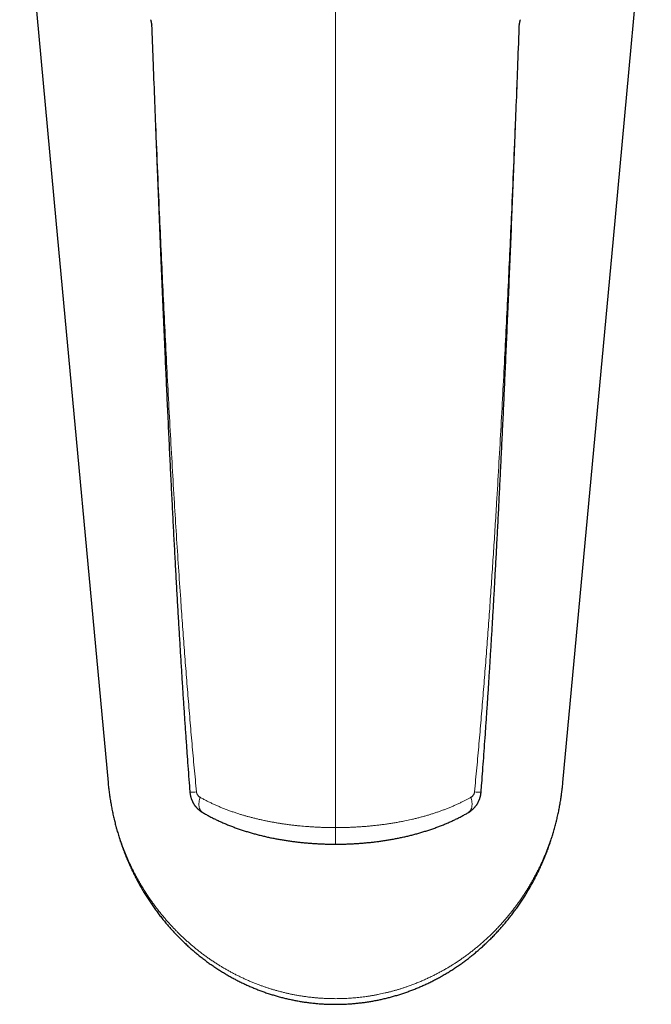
# Model space of a CAD drawing. Header units: millimetres. Extents: x 8 to 549, y 12 to 450.
# Tile 17 of 171: x 265 to 314, y 85 to 163. Entities that reach past the tile are written whole.
import ezdxf

# ---------------------------------------------------------------- set-up
doc = ezdxf.new("R2010")
doc.units = ezdxf.units.MM

msp = doc.modelspace()

# ---------------------------------------------------------------- linework, layer by layer
at = {"color": 252, "linetype": 'Continuous', "lineweight": 0}
msp.add_line((289.662, 99.159), (289.662, 188.014), dxfattribs=at)
at = {"color": 7, "linetype": 'Continuous', "lineweight": 30}
for p, q in [((271.793, 102.708), (271.798, 102.654)), ((307.516, 102.559), (307.526, 102.653)), ((307.525, 102.655), (307.53, 102.708))]:
    msp.add_line(p, q, dxfattribs=at)
at = {"color": 7, "linetype": 'Continuous', "lineweight": 30, "flags": 128}
for points in [[(264.848, 177.499), (267.696, 146.826), (271.792, 102.708)], [(307.531, 102.708), (311.495, 145.399), (314.475, 177.499)], [(300.101, 100.344), (300.092, 100.338), (300.09, 100.337)]]:
    msp.add_lwpolyline(points, dxfattribs=at)
at = {"color": 252, "linetype": 'Continuous', "lineweight": 0, "flags": 128}
for points in [[(279.024, 101.536), (279.008, 101.484), (278.994, 101.432), (278.981, 101.38), (278.97, 101.329), (278.96, 101.278), (278.952, 101.228), (278.945, 101.178), (278.94, 101.129), (278.936, 101.081), (278.934, 101.033), (278.933, 100.987), (278.934, 100.941), (278.937, 100.897), (278.941, 100.853), (278.946, 100.811), (278.954, 100.77), (278.962, 100.73), (278.972, 100.692), (278.984, 100.655), (278.997, 100.619), (279.011, 100.585), (279.027, 100.553), (279.045, 100.522), (279.063, 100.493), (279.084, 100.465), (279.105, 100.44), (279.128, 100.416), (279.152, 100.394), (279.177, 100.373), (279.203, 100.355), (279.222, 100.344)], [(300.299, 101.536), (300.315, 101.484), (300.329, 101.432), (300.342, 101.38), (300.353, 101.329), (300.363, 101.278), (300.371, 101.228), (300.378, 101.178), (300.383, 101.129), (300.387, 101.081), (300.389, 101.033), (300.39, 100.987), (300.389, 100.941), (300.386, 100.897), (300.382, 100.853), (300.377, 100.811), (300.37, 100.77), (300.361, 100.73), (300.351, 100.692), (300.339, 100.655), (300.326, 100.619), (300.312, 100.585), (300.296, 100.553), (300.279, 100.522), (300.26, 100.493), (300.24, 100.465), (300.218, 100.44), (300.196, 100.416), (300.172, 100.394), (300.146, 100.373), (300.12, 100.355), (300.101, 100.344)]]:
    msp.add_lwpolyline(points, dxfattribs=at)
at = {"color": 252, "linetype": 'Continuous', "lineweight": 0}
for centre, start, end in [((278.328, 106.043), 268.49445, 275.74967), ((300.995, 106.043), 264.25033, 271.50555)]:
    msp.add_arc(centre, 4.1, start, end, dxfattribs=at)
at = {"color": 7, "linetype": 'Continuous', "lineweight": 30}
for points, knots in [([(275.127, 162.598), (275.129, 162.592), (275.134, 162.58), (275.142, 162.557), (275.149, 162.53), (275.158, 162.498), (275.167, 162.461), (275.176, 162.417), (275.188, 162.364), (275.2, 162.301), (275.213, 162.234), (275.222, 162.184), (275.227, 162.157), (275.228, 162.156)], [0, 0, 0, 0, 0.086639, 0.173349, 0.259997, 0.348971, 0.43801, 0.526996, 0.642381, 0.757778, 0.874495, 0.991222, 1, 1, 1, 1]), ([(304.096, 162.156), (304.096, 162.157), (304.101, 162.186), (304.111, 162.241), (304.124, 162.307), (304.135, 162.362), (304.144, 162.405), (304.154, 162.451), (304.165, 162.495), (304.175, 162.533), (304.183, 162.561), (304.19, 162.582), (304.194, 162.593), (304.196, 162.598)], [0, 0, 0, 0, 0.008778, 0.137616, 0.266438, 0.353475, 0.440548, 0.527573, 0.644455, 0.761328, 0.840871, 0.920463, 1, 1, 1, 1]), ([(275.206, 162.27), (275.207, 162.266), (275.209, 162.254), (275.212, 162.233), (275.214, 162.215), (275.214, 162.204), (275.214, 162.203)], [0, 0, 0, 0, 0.217603, 0.571576, 0.937027, 1, 1, 1, 1]), ([(275.214, 162.203), (275.248, 161.297), (275.32, 159.385), (275.429, 156.534), (275.538, 153.701), (275.643, 151.031), (275.748, 148.405), (275.854, 145.812), (275.961, 143.246), (276.065, 140.786), (276.167, 138.418), (276.264, 136.212), (276.356, 134.169), (276.445, 132.226), (276.535, 130.306), (276.626, 128.405), (276.716, 126.581), (276.804, 124.824), (276.891, 123.124), (276.978, 121.473), (277.064, 119.872), (277.149, 118.326), (277.233, 116.842), (277.315, 115.416), (277.397, 114.041), (277.478, 112.709), (277.558, 111.415), (277.639, 110.155), (277.719, 108.926), (277.8, 107.726), (277.881, 106.546), (277.962, 105.396), (278.043, 104.282), (278.123, 103.213), (278.181, 102.438), (278.214, 102.019), (278.22, 101.944)], [0, 0, 0, 0, 0.045059, 0.095119, 0.141864, 0.186001, 0.228014, 0.272521, 0.314996, 0.355713, 0.394936, 0.432865, 0.465506, 0.496614, 0.529565, 0.561044, 0.591246, 0.620359, 0.648529, 0.675868, 0.70257, 0.728274, 0.752848, 0.776469, 0.799272, 0.821363, 0.842825, 0.863724, 0.884118, 0.904053, 0.923566, 0.942903, 0.961375, 0.979109, 0.996212, 1, 1, 1, 1]), ([(301.103, 101.944), (301.121, 102.177), (301.165, 102.738), (301.232, 103.636), (301.307, 104.647), (301.382, 105.691), (301.458, 106.773), (301.535, 107.898), (301.612, 109.055), (301.69, 110.239), (301.767, 111.443), (301.843, 112.673), (301.92, 113.933), (301.997, 115.225), (302.074, 116.553), (302.152, 117.921), (302.23, 119.334), (302.31, 120.799), (302.391, 122.324), (302.472, 123.903), (302.555, 125.53), (302.638, 127.201), (302.722, 128.922), (302.807, 130.699), (302.892, 132.541), (302.98, 134.457), (303.07, 136.463), (303.163, 138.572), (303.258, 140.779), (303.355, 143.071), (303.454, 145.437), (303.554, 147.887), (303.656, 150.434), (303.761, 153.095), (303.87, 155.893), (303.984, 158.86), (304.064, 160.981), (304.106, 162.119), (304.109, 162.203)], [0, 0, 0, 0, 0.011668, 0.02797, 0.044754, 0.06208, 0.080023, 0.098681, 0.11814, 0.137704, 0.157677, 0.178093, 0.198993, 0.220426, 0.242448, 0.26513, 0.288557, 0.312833, 0.338094, 0.364471, 0.391427, 0.419121, 0.447639, 0.477084, 0.507587, 0.539312, 0.572476, 0.60739, 0.644305, 0.68228, 0.721469, 0.762038, 0.804196, 0.848214, 0.894453, 0.943411, 0.995815, 1, 1, 1, 1]), ([(304.11, 162.203), (304.11, 162.206), (304.11, 162.218), (304.112, 162.237), (304.114, 162.256), (304.116, 162.266), (304.117, 162.27)], [0, 0, 0, 0, 0.155358, 0.488318, 0.812546, 1, 1, 1, 1]), ([(271.8, 102.631), (271.801, 102.618), (271.808, 102.539), (271.824, 102.392), (271.846, 102.191), (271.871, 101.99), (271.898, 101.789), (271.926, 101.589), (271.957, 101.389), (271.989, 101.191), (272.023, 100.993), (272.059, 100.795), (272.096, 100.599), (272.136, 100.403), (272.178, 100.207), (272.221, 100.013), (272.266, 99.819), (272.313, 99.626), (272.362, 99.433), (272.412, 99.241), (272.465, 99.049), (272.519, 98.859), (272.575, 98.668), (272.633, 98.479), (272.693, 98.29), (272.755, 98.101), (272.819, 97.913), (272.884, 97.726), (272.951, 97.541), (273.019, 97.356), (273.089, 97.173), (273.161, 96.99), (273.235, 96.808), (273.31, 96.628), (273.387, 96.449), (273.465, 96.27), (273.545, 96.092), (273.627, 95.916), (273.71, 95.74), (273.796, 95.565), (273.882, 95.391), (273.971, 95.219), (274.06, 95.047), (274.152, 94.877), (274.244, 94.708), (274.339, 94.54), (274.435, 94.374), (274.532, 94.208), (274.631, 94.043), (274.731, 93.88), (274.833, 93.717), (274.937, 93.556), (275.042, 93.397), (275.148, 93.238), (275.255, 93.081), (275.364, 92.925), (275.474, 92.771), (275.585, 92.618), (275.698, 92.467), (275.812, 92.316), (275.928, 92.167), (276.045, 92.019), (276.163, 91.873), (276.282, 91.728), (276.402, 91.585), (276.524, 91.443), (276.647, 91.302), (276.771, 91.163), (276.896, 91.026), (277.022, 90.89), (277.148, 90.756), (277.277, 90.623), (277.406, 90.492), (277.536, 90.362), (277.667, 90.234), (277.8, 90.107), (277.933, 89.982), (278.067, 89.858), (278.203, 89.736), (278.339, 89.615), (278.476, 89.496), (278.614, 89.379), (278.752, 89.264), (278.892, 89.15), (279.032, 89.037), (279.174, 88.926), (279.316, 88.817), (279.459, 88.709), (279.603, 88.603), (279.748, 88.498), (279.894, 88.395), (280.04, 88.294), (280.187, 88.195), (280.334, 88.097), (280.482, 88.001), (280.631, 87.906), (280.781, 87.813), (280.931, 87.722), (281.081, 87.633), (281.233, 87.545), (281.385, 87.458), (281.537, 87.374), (281.69, 87.291), (281.843, 87.21), (281.997, 87.131), (282.151, 87.053), (282.306, 86.977), (282.461, 86.903), (282.617, 86.83), (282.773, 86.759), (282.93, 86.69), (283.087, 86.623), (283.244, 86.557), (283.402, 86.492), (283.56, 86.43), (283.719, 86.369), (283.878, 86.31), (284.038, 86.252), (284.198, 86.196), (284.359, 86.142), (284.519, 86.089), (284.68, 86.038), (284.842, 85.989), (285.004, 85.941), (285.166, 85.895), (285.328, 85.851), (285.49, 85.808), (285.652, 85.768), (285.814, 85.728), (285.977, 85.691), (286.14, 85.655), (286.304, 85.621), (286.467, 85.588), (286.631, 85.557), (286.796, 85.528), (286.96, 85.5), (287.125, 85.474), (287.29, 85.45), (287.455, 85.427), (287.62, 85.406), (287.785, 85.387), (287.951, 85.369), (288.117, 85.353), (288.282, 85.338), (288.449, 85.326), (288.615, 85.314), (288.781, 85.305), (288.948, 85.297), (289.115, 85.291), (289.282, 85.286), (289.449, 85.283), (289.616, 85.282), (289.783, 85.282), (289.95, 85.285), (290.117, 85.288), (290.284, 85.294), (290.451, 85.3), (290.618, 85.309), (290.784, 85.319), (290.949, 85.331), (291.115, 85.345), (291.281, 85.36), (291.446, 85.377), (291.612, 85.395), (291.777, 85.415), (291.941, 85.437), (292.106, 85.46), (292.271, 85.486), (292.435, 85.512), (292.599, 85.541), (292.763, 85.57), (292.927, 85.602), (293.09, 85.635), (293.253, 85.67), (293.416, 85.707), (293.579, 85.745), (293.741, 85.785), (293.903, 85.826), (294.065, 85.87), (294.226, 85.914), (294.387, 85.961), (294.548, 86.009), (294.709, 86.059), (294.869, 86.11), (295.028, 86.163), (295.188, 86.218), (295.346, 86.274), (295.505, 86.332), (295.663, 86.391), (295.82, 86.452), (295.977, 86.515), (296.134, 86.579), (296.29, 86.645), (296.446, 86.713), (296.601, 86.782), (296.756, 86.854), (296.911, 86.926), (297.066, 87.001), (297.22, 87.077), (297.373, 87.155), (297.526, 87.234), (297.678, 87.315), (297.83, 87.398), (297.981, 87.482), (298.132, 87.568), (298.282, 87.656), (298.431, 87.745), (298.58, 87.836), (298.728, 87.929), (298.876, 88.023), (299.023, 88.119), (299.169, 88.217), (299.314, 88.315), (299.459, 88.416), (299.603, 88.518), (299.746, 88.622), (299.889, 88.727), (300.03, 88.834), (300.171, 88.943), (300.311, 89.053), (300.45, 89.165), (300.588, 89.278), (300.726, 89.393), (300.862, 89.509), (300.998, 89.628), (301.133, 89.747), (301.268, 89.869), (301.401, 89.992), (301.534, 90.117), (301.666, 90.243), (301.796, 90.371), (301.925, 90.5), (302.054, 90.63), (302.181, 90.762), (302.307, 90.896), (302.432, 91.031), (302.556, 91.167), (302.679, 91.305), (302.801, 91.445), (302.922, 91.586), (303.041, 91.728), (303.16, 91.872), (303.277, 92.017), (303.393, 92.164), (303.508, 92.312), (303.621, 92.461), (303.733, 92.612), (303.843, 92.763), (303.953, 92.916), (304.061, 93.071), (304.168, 93.227), (304.273, 93.384), (304.377, 93.542), (304.48, 93.702), (304.582, 93.863), (304.682, 94.026), (304.781, 94.19), (304.878, 94.355), (304.974, 94.521), (305.068, 94.688), (305.16, 94.855), (305.251, 95.024), (305.341, 95.194), (305.428, 95.365), (305.514, 95.537), (305.599, 95.71), (305.682, 95.884), (305.763, 96.06), (305.843, 96.236), (305.922, 96.413), (305.998, 96.592), (306.074, 96.772), (306.147, 96.952), (306.219, 97.135), (306.29, 97.318), (306.359, 97.502), (306.426, 97.687), (306.491, 97.873), (306.554, 98.058), (306.615, 98.245), (306.675, 98.433), (306.734, 98.622), (306.79, 98.812), (306.845, 99.002), (306.898, 99.193), (306.949, 99.385), (306.998, 99.577), (307.045, 99.769), (307.09, 99.961), (307.134, 100.155), (307.176, 100.35), (307.216, 100.545), (307.254, 100.741), (307.29, 100.938), (307.325, 101.135), (307.358, 101.332), (307.388, 101.53), (307.417, 101.729), (307.444, 101.929), (307.469, 102.129), (307.492, 102.329), (307.508, 102.468), (307.515, 102.54), (307.515, 102.545)], [0, 0, 0, 0, 0.000751, 0.0047689, 0.0087812, 0.0127937, 0.016811, 0.0208169, 0.024812, 0.0287967, 0.0327717, 0.0367372, 0.040694, 0.0446423, 0.0485827, 0.0525158, 0.0564419, 0.0603616, 0.0642753, 0.0681835, 0.0720867, 0.0759853, 0.0798799, 0.0837709, 0.0876587, 0.0915439, 0.0954269, 0.0993102, 0.1031415, 0.1069866, 0.1108234, 0.1146476, 0.1184545, 0.1222506, 0.1260441, 0.1298286, 0.1336044, 0.137372, 0.1411318, 0.1448885, 0.1486329, 0.1523656, 0.156087, 0.1597977, 0.1634984, 0.1671893, 0.1708712, 0.1745444, 0.1782096, 0.1818672, 0.1855178, 0.1891616, 0.19279, 0.1964047, 0.2000064, 0.2035957, 0.2071735, 0.2107404, 0.2142971, 0.2178443, 0.2213826, 0.2249128, 0.2284356, 0.2319294, 0.2354226, 0.2389084, 0.2423824, 0.2458404, 0.2492784, 0.2526924, 0.2561101, 0.2595127, 0.262903, 0.2662816, 0.2696492, 0.2730062, 0.2763573, 0.2796952, 0.2830179, 0.2863262, 0.2896208, 0.2929023, 0.2961716, 0.2994292, 0.3026759, 0.3059122, 0.3091389, 0.3123566, 0.3155659, 0.3187679, 0.3219511, 0.325122, 0.3282807, 0.3314281, 0.334565, 0.3376922, 0.3408107, 0.3439048, 0.3469963, 0.3500799, 0.3531533, 0.3562141, 0.3592599, 0.3622883, 0.3653082, 0.3683284, 0.3713366, 0.3743333, 0.3773193, 0.3802951, 0.3832615, 0.3862189, 0.3891682, 0.3921099, 0.3950446, 0.397973, 0.4008957, 0.4038133, 0.4067265, 0.4096228, 0.4125141, 0.4154045, 0.4182909, 0.421171, 0.4240423, 0.4269024, 0.4297489, 0.432586, 0.4354262, 0.4382614, 0.4410922, 0.443919, 0.4467425, 0.4495632, 0.4523815, 0.4551994, 0.4580155, 0.4608276, 0.4636365, 0.4664427, 0.4692467, 0.4720491, 0.4748504, 0.4776513, 0.4804522, 0.4832536, 0.4860561, 0.4888601, 0.4916662, 0.494475, 0.4972872, 0.5000949, 0.5028979, 0.5057046, 0.508513, 0.511321, 0.5141264, 0.5169271, 0.5197212, 0.5225116, 0.5253112, 0.5281105, 0.53091, 0.5337102, 0.5365117, 0.5393149, 0.5421206, 0.54493, 0.5477389, 0.5505509, 0.5533663, 0.5561851, 0.5590077, 0.5618342, 0.5646648, 0.5674997, 0.5703392, 0.5731834, 0.5760326, 0.5788868, 0.5817464, 0.5846115, 0.5874811, 0.5903494, 0.593233, 0.5961205, 0.5990123, 0.6019093, 0.604812, 0.6077212, 0.6106374, 0.6135614, 0.6164938, 0.6194354, 0.6223867, 0.6253486, 0.6283216, 0.6313065, 0.6343052, 0.6373087, 0.6403208, 0.6433419, 0.6463726, 0.6494136, 0.6524654, 0.65553, 0.6585999, 0.6616761, 0.6647702, 0.6678789, 0.670999, 0.6741271, 0.6772591, 0.6803871, 0.6835507, 0.6867218, 0.6899012, 0.6930895, 0.6962876, 0.6994961, 0.7027158, 0.7059473, 0.7091916, 0.7124492, 0.7157211, 0.719008, 0.7223109, 0.7256325, 0.7289621, 0.7323006, 0.7356487, 0.739007, 0.742376, 0.7457563, 0.7491484, 0.7525529, 0.7559704, 0.7594015, 0.7628467, 0.7663076, 0.7697825, 0.7732539, 0.7767446, 0.7802503, 0.783767, 0.7872901, 0.7908057, 0.7943494, 0.7979023, 0.8014652, 0.805039, 0.8086242, 0.8122208, 0.8158326, 0.8194751, 0.823122, 0.8267737, 0.8304308, 0.8340939, 0.8377633, 0.8414395, 0.8451232, 0.8488148, 0.8525147, 0.8562236, 0.8599419, 0.8636701, 0.8674088, 0.8711585, 0.8749197, 0.8786929, 0.8824786, 0.8862774, 0.8900899, 0.8939165, 0.8977583, 0.9016216, 0.9054413, 0.9092792, 0.9131331, 0.9170005, 0.9208793, 0.9247669, 0.928661, 0.932559, 0.9364582, 0.9403556, 0.9442482, 0.948147, 0.9520739, 0.9560055, 0.9599424, 0.9638851, 0.967834, 0.9717898, 0.9757529, 0.9797239, 0.9837032, 0.9876916, 0.9916879, 0.995687, 0.999692, 1, 1, 1, 1]), ([(278.221, 101.944), (278.221, 101.942), (278.222, 101.919), (278.227, 101.876), (278.235, 101.814), (278.244, 101.752), (278.256, 101.691), (278.27, 101.63), (278.285, 101.57), (278.302, 101.511), (278.32, 101.452), (278.341, 101.394), (278.363, 101.336), (278.387, 101.279), (278.413, 101.222), (278.441, 101.166), (278.471, 101.111), (278.502, 101.057), (278.535, 101.003), (278.569, 100.952), (278.604, 100.902), (278.641, 100.852), (278.68, 100.804), (278.72, 100.756), (278.762, 100.71), (278.805, 100.665), (278.849, 100.622), (278.895, 100.58), (278.942, 100.539), (278.99, 100.5), (279.04, 100.463), (279.09, 100.427), (279.142, 100.392), (279.186, 100.365), (279.213, 100.349), (279.222, 100.344)], [0, 0, 0, 0, 0.002713, 0.034295, 0.065933, 0.097624, 0.129358, 0.161093, 0.192341, 0.223487, 0.254731, 0.286075, 0.317522, 0.349072, 0.380726, 0.41248, 0.444329, 0.476264, 0.508271, 0.540071, 0.570387, 0.602193, 0.633984, 0.665765, 0.69754, 0.729314, 0.761093, 0.792879, 0.824679, 0.856496, 0.888332, 0.920192, 0.952078, 0.983993, 1, 1, 1, 1]), ([(300.101, 100.344), (300.11, 100.349), (300.136, 100.364), (300.18, 100.391), (300.232, 100.426), (300.283, 100.462), (300.333, 100.5), (300.381, 100.54), (300.429, 100.581), (300.475, 100.623), (300.52, 100.667), (300.563, 100.712), (300.605, 100.759), (300.646, 100.807), (300.685, 100.856), (300.722, 100.906), (300.757, 100.956), (300.79, 101.006), (300.822, 101.058), (300.853, 101.111), (300.882, 101.166), (300.91, 101.223), (300.936, 101.28), (300.96, 101.337), (300.983, 101.396), (301.004, 101.456), (301.023, 101.516), (301.04, 101.576), (301.055, 101.637), (301.069, 101.698), (301.08, 101.759), (301.089, 101.82), (301.097, 101.882), (301.101, 101.923), (301.102, 101.944)], [0, 0, 0, 0, 0.014727, 0.04692, 0.079097, 0.111256, 0.143397, 0.175516, 0.207615, 0.239693, 0.27175, 0.303788, 0.335809, 0.367814, 0.399806, 0.431788, 0.463762, 0.493201, 0.524113, 0.555782, 0.587538, 0.619363, 0.651238, 0.683149, 0.715081, 0.747023, 0.778966, 0.810899, 0.842816, 0.874516, 0.905825, 0.937226, 0.968706, 1, 1, 1, 1]), ([(279.222, 100.344), (279.229, 100.34), (279.281, 100.309), (279.38, 100.253), (279.518, 100.176), (279.657, 100.1), (279.797, 100.026), (279.938, 99.953), (280.081, 99.881), (280.224, 99.811), (280.369, 99.741), (280.514, 99.674), (280.661, 99.607), (280.809, 99.542), (280.957, 99.478), (281.106, 99.416), (281.256, 99.355), (281.406, 99.295), (281.557, 99.237), (281.709, 99.18), (281.862, 99.124), (282.016, 99.069), (282.17, 99.016), (282.326, 98.964), (282.482, 98.913), (282.639, 98.864), (282.796, 98.816), (282.955, 98.768), (283.114, 98.723), (283.274, 98.678), (283.433, 98.635), (283.594, 98.593), (283.754, 98.552), (283.916, 98.513), (284.077, 98.474), (284.239, 98.437), (284.401, 98.402), (284.564, 98.367), (284.728, 98.333), (284.891, 98.301), (285.055, 98.27), (285.219, 98.24), (285.382, 98.212), (285.545, 98.184), (285.709, 98.158), (285.873, 98.133), (286.037, 98.109), (286.202, 98.086), (286.366, 98.064), (286.531, 98.044), (286.696, 98.024), (286.86, 98.006), (287.026, 97.989), (287.191, 97.972), (287.356, 97.957), (287.522, 97.943), (287.688, 97.93), (287.854, 97.918), (288.02, 97.907), (288.187, 97.898), (288.353, 97.889), (288.519, 97.881), (288.686, 97.874), (288.853, 97.869), (289.02, 97.864), (289.179, 97.861), (289.333, 97.859), (289.487, 97.857), (289.597, 97.857), (289.657, 97.857), (289.662, 97.857)], [0, 0, 0, 0, 0.002485, 0.01842, 0.034335, 0.050232, 0.066113, 0.081979, 0.097831, 0.113673, 0.129505, 0.145328, 0.161146, 0.176957, 0.192742, 0.208413, 0.224059, 0.23968, 0.255278, 0.270856, 0.286414, 0.301955, 0.31748, 0.332991, 0.348491, 0.363979, 0.37946, 0.394934, 0.410407, 0.425756, 0.441094, 0.456401, 0.471679, 0.486932, 0.502161, 0.517375, 0.532395, 0.547557, 0.562688, 0.577773, 0.592799, 0.607751, 0.622616, 0.637367, 0.652232, 0.667023, 0.68178, 0.696505, 0.711201, 0.725871, 0.740518, 0.755144, 0.769751, 0.784343, 0.798922, 0.813491, 0.828053, 0.84261, 0.857171, 0.871662, 0.886163, 0.900665, 0.915172, 0.929686, 0.94421, 0.958747, 0.971268, 0.984274, 0.998848, 1, 1, 1, 1]), ([(289.662, 97.857), (289.675, 97.857), (289.745, 97.857), (289.866, 97.858), (290.025, 97.859), (290.178, 97.862), (290.336, 97.865), (290.499, 97.87), (290.666, 97.876), (290.832, 97.882), (290.998, 97.89), (291.164, 97.899), (291.33, 97.909), (291.496, 97.92), (291.662, 97.932), (291.827, 97.945), (291.993, 97.959), (292.158, 97.975), (292.323, 97.991), (292.488, 98.008), (292.652, 98.027), (292.817, 98.047), (292.981, 98.067), (293.145, 98.089), (293.309, 98.112), (293.472, 98.136), (293.636, 98.161), (293.799, 98.188), (293.963, 98.215), (294.126, 98.244), (294.289, 98.274), (294.452, 98.305), (294.614, 98.337), (294.776, 98.371), (294.938, 98.405), (295.099, 98.441), (295.261, 98.478), (295.421, 98.516), (295.581, 98.555), (295.74, 98.596), (295.9, 98.637), (296.059, 98.681), (296.217, 98.725), (296.375, 98.77), (296.533, 98.817), (296.69, 98.866), (296.846, 98.915), (297.002, 98.966), (297.157, 99.018), (297.311, 99.071), (297.465, 99.125), (297.618, 99.181), (297.77, 99.238), (297.921, 99.297), (298.072, 99.356), (298.222, 99.417), (298.37, 99.48), (298.518, 99.543), (298.665, 99.608), (298.811, 99.675), (298.956, 99.742), (299.101, 99.811), (299.244, 99.881), (299.385, 99.953), (299.525, 100.025), (299.665, 100.099), (299.804, 100.175), (299.942, 100.252), (300.041, 100.308), (300.094, 100.339), (300.101, 100.344)], [0, 0, 0, 0, 0.00336, 0.018288, 0.031711, 0.044698, 0.058279, 0.072774, 0.087265, 0.101755, 0.116246, 0.130678, 0.145212, 0.159745, 0.174279, 0.188816, 0.203359, 0.217911, 0.232474, 0.247052, 0.261646, 0.27626, 0.290897, 0.305558, 0.320247, 0.334966, 0.349718, 0.364506, 0.379332, 0.3942, 0.40911, 0.424069, 0.439122, 0.454005, 0.469006, 0.484097, 0.499249, 0.514429, 0.529401, 0.544606, 0.559838, 0.5751, 0.590394, 0.605712, 0.621126, 0.636553, 0.651994, 0.667453, 0.682931, 0.69843, 0.713952, 0.7295, 0.745077, 0.760723, 0.776385, 0.79206, 0.80775, 0.823456, 0.83918, 0.854923, 0.870688, 0.886474, 0.902307, 0.918041, 0.93376, 0.949564, 0.96544, 0.981376, 0.997359, 1, 1, 1, 1])]:
    msp.add_open_spline(points, degree=3, knots=knots, dxfattribs=at)
at = {"color": 252, "linetype": 'Continuous', "lineweight": 0}
for points, knots in [([(275.228, 162.156), (275.225, 162.162), (275.219, 162.175), (275.215, 162.191), (275.214, 162.199), (275.214, 162.203)], [0, 0, 0, 0, 0.354083, 0.708476, 1, 1, 1, 1]), ([(275.228, 162.156), (275.276, 160.923), (275.372, 158.458), (275.523, 154.76), (275.677, 151.062), (275.825, 147.651), (275.965, 144.526), (276.097, 141.687), (276.233, 138.848), (276.374, 136.01), (276.521, 133.171), (276.675, 130.333), (276.835, 127.495), (276.997, 124.762), (277.16, 122.134), (277.324, 119.611), (277.482, 117.298), (277.631, 115.196), (277.771, 113.304), (277.916, 111.413), (278.067, 109.523), (278.225, 107.632), (278.389, 105.742), (278.559, 103.852), (278.679, 102.592), (278.739, 101.963)], [0, 0, 0, 0, 0.061369, 0.122737, 0.184106, 0.245475, 0.292605, 0.339735, 0.386865, 0.433995, 0.481128, 0.528261, 0.575394, 0.622527, 0.664461, 0.706396, 0.74833, 0.779783, 0.811236, 0.842686, 0.874135, 0.905601, 0.937068, 0.968534, 1, 1, 1, 1]), ([(300.584, 101.963), (300.644, 102.592), (300.764, 103.851), (300.935, 105.74), (301.098, 107.629), (301.256, 109.519), (301.407, 111.41), (301.552, 113.301), (301.691, 115.192), (301.826, 117.084), (301.956, 118.976), (302.081, 120.87), (302.202, 122.764), (302.339, 124.972), (302.488, 127.495), (302.649, 130.333), (302.802, 133.171), (302.949, 136.009), (303.09, 138.848), (303.227, 141.687), (303.358, 144.526), (303.498, 147.651), (303.646, 151.062), (303.801, 154.76), (303.951, 158.458), (304.047, 160.923), (304.096, 162.156)], [0, 0, 0, 0, 0.031449, 0.062898, 0.094348, 0.125797, 0.15725, 0.188703, 0.220147, 0.251591, 0.283062, 0.314532, 0.346003, 0.377473, 0.424603, 0.471733, 0.518862, 0.565992, 0.613125, 0.660258, 0.707392, 0.754525, 0.815893, 0.877262, 0.938631, 1, 1, 1, 1]), ([(304.109, 162.203), (304.109, 162.199), (304.108, 162.191), (304.104, 162.175), (304.098, 162.162), (304.096, 162.156)], [0, 0, 0, 0, 0.2915221, 0.6459156, 1, 1, 1, 1]), ([(271.798, 102.654), (271.798, 102.651), (271.809, 102.526), (271.836, 102.277), (271.882, 101.909), (271.934, 101.541), (271.994, 101.175), (272.061, 100.808), (272.135, 100.442), (272.216, 100.076), (272.304, 99.71), (272.4, 99.346), (272.504, 98.98), (272.616, 98.613), (272.736, 98.245), (272.864, 97.879), (272.987, 97.551), (273.101, 97.259), (273.206, 97.004), (273.314, 96.751), (273.426, 96.498), (273.542, 96.246), (273.662, 95.995), (273.786, 95.746), (273.913, 95.498), (274.045, 95.252), (274.18, 95.007), (274.32, 94.763), (274.464, 94.519), (274.613, 94.276), (274.766, 94.034), (274.924, 93.793), (275.086, 93.554), (275.252, 93.317), (275.424, 93.079), (275.602, 92.841), (275.786, 92.602), (275.975, 92.366), (276.168, 92.132), (276.366, 91.9), (276.557, 91.684), (276.741, 91.481), (276.917, 91.293), (277.097, 91.106), (277.286, 90.915), (277.486, 90.719), (277.696, 90.518), (277.91, 90.321), (278.128, 90.126), (278.35, 89.934), (278.578, 89.744), (278.811, 89.555), (279.049, 89.369), (279.291, 89.185), (279.538, 89.005), (279.788, 88.829), (280.036, 88.661), (280.279, 88.502), (280.518, 88.35), (280.761, 88.202), (281.007, 88.057), (281.258, 87.915), (281.511, 87.776), (281.768, 87.642), (282.028, 87.511), (282.291, 87.383), (282.558, 87.26), (282.828, 87.14), (283.101, 87.025), (283.377, 86.914), (283.641, 86.813), (283.893, 86.721), (284.132, 86.638), (284.372, 86.558), (284.615, 86.481), (284.859, 86.408), (285.113, 86.337), (285.375, 86.267), (285.648, 86.199), (285.922, 86.135), (286.199, 86.076), (286.478, 86.021), (286.76, 85.97), (287.044, 85.924), (287.329, 85.883), (287.615, 85.846), (287.903, 85.814), (288.192, 85.787), (288.483, 85.764), (288.776, 85.747), (289.071, 85.734), (289.366, 85.726), (289.563, 85.726), (289.662, 85.725)], [0, 0, 0, 0, 0.000309, 0.01533, 0.030351, 0.045364, 0.060378, 0.075407, 0.090436, 0.105574, 0.120712, 0.135866, 0.15102, 0.166475, 0.18193, 0.197403, 0.212876, 0.223803, 0.234729, 0.245655, 0.256597, 0.267539, 0.278481, 0.289414, 0.300348, 0.311282, 0.322232, 0.333183, 0.344133, 0.355244, 0.366356, 0.377468, 0.388599, 0.39973, 0.410861, 0.422343, 0.433825, 0.445307, 0.456812, 0.468319, 0.479824, 0.489492, 0.499159, 0.508834, 0.518508, 0.529265, 0.540023, 0.55078, 0.561562, 0.572344, 0.583126, 0.594135, 0.605145, 0.616154, 0.627193, 0.638234, 0.649273, 0.659384, 0.669495, 0.679618, 0.689741, 0.69994, 0.710142, 0.720345, 0.730547, 0.740747, 0.751034, 0.761325, 0.771616, 0.781907, 0.792194, 0.800888, 0.809583, 0.818277, 0.826994, 0.835712, 0.844429, 0.853964, 0.863499, 0.873048, 0.882597, 0.892286, 0.901976, 0.911667, 0.921355, 0.931107, 0.94086, 0.950614, 0.960366, 0.970266, 0.980166, 0.990083, 1, 1, 1, 1]), ([(289.662, 85.725), (289.746, 85.725), (289.914, 85.726), (290.166, 85.732), (290.418, 85.741), (290.665, 85.754), (290.906, 85.769), (291.141, 85.788), (291.376, 85.81), (291.611, 85.835), (291.845, 85.863), (292.085, 85.895), (292.332, 85.932), (292.584, 85.974), (292.836, 86.019), (293.082, 86.067), (293.325, 86.119), (293.562, 86.172), (293.799, 86.229), (294.035, 86.289), (294.269, 86.353), (294.504, 86.42), (294.739, 86.491), (294.974, 86.566), (295.208, 86.643), (295.466, 86.734), (295.749, 86.838), (296.055, 86.957), (296.358, 87.081), (296.658, 87.212), (296.956, 87.347), (297.241, 87.484), (297.516, 87.621), (297.778, 87.758), (298.038, 87.9), (298.296, 88.045), (298.55, 88.194), (298.798, 88.346), (299.04, 88.499), (299.277, 88.654), (299.511, 88.813), (299.75, 88.98), (299.994, 89.157), (300.243, 89.344), (300.488, 89.535), (300.729, 89.73), (300.966, 89.928), (301.216, 90.144), (301.477, 90.379), (301.75, 90.633), (302.016, 90.892), (302.279, 91.159), (302.538, 91.433), (302.794, 91.714), (303.044, 92), (303.27, 92.27), (303.474, 92.523), (303.658, 92.759), (303.838, 92.997), (304.014, 93.237), (304.185, 93.479), (304.352, 93.723), (304.515, 93.97), (304.674, 94.218), (304.828, 94.468), (304.978, 94.719), (305.124, 94.973), (305.267, 95.23), (305.406, 95.49), (305.541, 95.753), (305.672, 96.017), (305.799, 96.283), (305.922, 96.551), (306.041, 96.823), (306.157, 97.1), (306.271, 97.381), (306.379, 97.664), (306.483, 97.948), (306.582, 98.234), (306.675, 98.514), (306.762, 98.79), (306.842, 99.06), (306.919, 99.332), (306.995, 99.617), (307.069, 99.914), (307.141, 100.226), (307.208, 100.538), (307.27, 100.851), (307.327, 101.165), (307.381, 101.493), (307.432, 101.835), (307.477, 102.192), (307.508, 102.465), (307.522, 102.619), (307.525, 102.655)], [0, 0, 0, 0, 0.0084638, 0.0169275, 0.0254018, 0.0338761, 0.0418003, 0.049725, 0.0576491, 0.0655928, 0.073537, 0.0814807, 0.0901103, 0.0987399, 0.1073805, 0.1160211, 0.1242819, 0.1325433, 0.1408041, 0.1490858, 0.1573681, 0.1656498, 0.1740937, 0.1825377, 0.190991, 0.1994442, 0.210789, 0.2221352, 0.23348, 0.2448716, 0.2562644, 0.267656, 0.2780832, 0.2885114, 0.2989387, 0.3093975, 0.3198572, 0.330316, 0.3404427, 0.3505694, 0.3607074, 0.3708454, 0.3821236, 0.3934028, 0.4046811, 0.4159909, 0.4273015, 0.4386114, 0.4523895, 0.4661677, 0.4799681, 0.4937686, 0.5080552, 0.5223418, 0.5366507, 0.5509595, 0.5623348, 0.5737108, 0.5850861, 0.596484, 0.6078825, 0.6192805, 0.6306676, 0.6420553, 0.6534425, 0.6648499, 0.6762579, 0.6876654, 0.6992648, 0.7108648, 0.7224642, 0.7340831, 0.7457026, 0.7573216, 0.7693588, 0.7813966, 0.7934338, 0.8054911, 0.8175489, 0.8296063, 0.8409141, 0.8522237, 0.8635386, 0.8748551, 0.8877147, 0.9005749, 0.9134345, 0.9263158, 0.9391978, 0.9520792, 0.9666151, 0.981151, 0.9957001, 1, 1, 1, 1]), ([(278.739, 101.963), (278.74, 101.957), (278.742, 101.935), (278.749, 101.898), (278.762, 101.852), (278.776, 101.815), (278.793, 101.776), (278.815, 101.736), (278.845, 101.691), (278.881, 101.648), (278.924, 101.606), (278.973, 101.567), (279.007, 101.547), (279.024, 101.536)], [0, 0, 0, 0, 0.031117, 0.11354, 0.196273, 0.278764, 0.325436, 0.425476, 0.525869, 0.626026, 0.750508, 0.875386, 1, 1, 1, 1]), ([(279.024, 101.536), (279.104, 101.492), (279.263, 101.404), (279.507, 101.277), (279.755, 101.153), (280.008, 101.032), (280.265, 100.916), (280.527, 100.802), (280.795, 100.692), (281.068, 100.585), (281.345, 100.482), (281.626, 100.383), (281.91, 100.287), (282.179, 100.202), (282.431, 100.126), (282.666, 100.058), (282.915, 99.99), (283.179, 99.921), (283.458, 99.852), (283.739, 99.786), (284.013, 99.726), (284.281, 99.67), (284.542, 99.62), (284.801, 99.572), (285.06, 99.527), (285.317, 99.486), (285.587, 99.445), (285.869, 99.405), (286.165, 99.367), (286.462, 99.332), (286.749, 99.302), (287.026, 99.276), (287.293, 99.253), (287.574, 99.231), (287.871, 99.212), (288.182, 99.195), (288.495, 99.181), (288.798, 99.171), (289.092, 99.164), (289.377, 99.16), (289.567, 99.159), (289.662, 99.159), (289.662, 99.159)], [0, 0, 0, 0, 0.027818, 0.055639, 0.083457, 0.111373, 0.139291, 0.167207, 0.19553, 0.223865, 0.252206, 0.280547, 0.308882, 0.337204, 0.359845, 0.382487, 0.405128, 0.43124, 0.457357, 0.483474, 0.509586, 0.53322, 0.556857, 0.580491, 0.603369, 0.62625, 0.649128, 0.67499, 0.700857, 0.726724, 0.752586, 0.775501, 0.798417, 0.821331, 0.847896, 0.874467, 0.901037, 0.927602, 0.951732, 0.975865, 0.999995, 1, 1, 1, 1]), ([(289.662, 99.159), (289.662, 99.159), (289.773, 99.159), (289.997, 99.16), (290.332, 99.165), (290.666, 99.175), (291, 99.188), (291.334, 99.205), (291.666, 99.225), (291.996, 99.25), (292.326, 99.278), (292.654, 99.31), (292.986, 99.347), (293.323, 99.388), (293.664, 99.434), (294.002, 99.485), (294.339, 99.54), (294.672, 99.599), (294.973, 99.656), (295.241, 99.711), (295.478, 99.763), (295.73, 99.82), (295.995, 99.883), (296.273, 99.954), (296.548, 100.028), (296.821, 100.105), (297.09, 100.186), (297.357, 100.269), (297.62, 100.357), (297.881, 100.447), (298.138, 100.541), (298.396, 100.64), (298.655, 100.743), (298.915, 100.853), (299.17, 100.966), (299.422, 101.082), (299.659, 101.198), (299.883, 101.311), (300.093, 101.422), (300.23, 101.498), (300.299, 101.536)], [0, 0, 0, 0, 0.000005, 0.028378, 0.056766, 0.085161, 0.113557, 0.141944, 0.170317, 0.198628, 0.226947, 0.255266, 0.283578, 0.313492, 0.343422, 0.373361, 0.403301, 0.433232, 0.463147, 0.484936, 0.506726, 0.528515, 0.55469, 0.580872, 0.607057, 0.633239, 0.659414, 0.685586, 0.711766, 0.737949, 0.764129, 0.790302, 0.817799, 0.845303, 0.872811, 0.900316, 0.927814, 0.951875, 0.975938, 1, 1, 1, 1]), ([(300.299, 101.536), (300.316, 101.547), (300.351, 101.567), (300.4, 101.606), (300.442, 101.648), (300.478, 101.692), (300.509, 101.736), (300.533, 101.782), (300.553, 101.827), (300.567, 101.871), (300.577, 101.911), (300.582, 101.942), (300.583, 101.957), (300.584, 101.963)], [0, 0, 0, 0, 0.125099, 0.250464, 0.375428, 0.475442, 0.575692, 0.675588, 0.756911, 0.838446, 0.919702, 0.969498, 1, 1, 1, 1]), ([(289.662, 99.159), (289.662, 99.102), (289.662, 98.988), (289.662, 98.824), (289.662, 98.666), (289.662, 98.517), (289.662, 98.379), (289.662, 98.255), (289.662, 98.145), (289.662, 98.051), (289.662, 97.974), (289.662, 97.915), (289.662, 97.876), (289.662, 97.857), (289.662, 97.859), (289.662, 97.859)], [0, 0, 0, 0, 0.079991, 0.159982, 0.239973, 0.319964, 0.399955, 0.479946, 0.559937, 0.639928, 0.719919, 0.79991, 0.879901, 0.959892, 1, 1, 1, 1])]:
    msp.add_open_spline(points, degree=3, knots=knots, dxfattribs=at)

doc.saveas('drawing.dxf')
